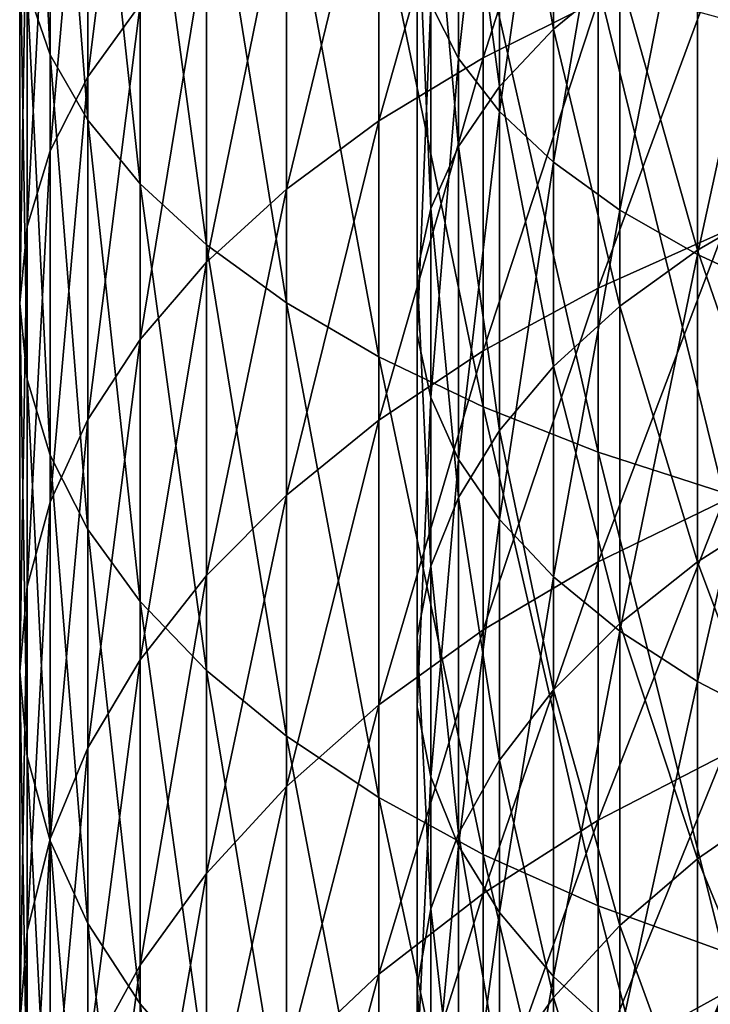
# Model space of a CAD drawing. Header units: metres. Extents: x -22 to 72, y -222 to 22.
# Tile 15 of 256: x -12 to -6.76, y -185.96 to -178.49. Entities that reach past the tile are written whole.
import ezdxf

# ---------------------------------------------------------------- set-up
doc = ezdxf.new("R2010")
doc.units = ezdxf.units.M
doc.layers.add('solid_509499_SW0002', color=7, linetype='CONTINUOUS')

msp = doc.modelspace()

# ---------------------------------------------------------------- linework, layer by layer
at = {"layer": 'solid_509499_SW0002'}
for points in [[(-11.769423, -178.753815, 285.503357), (-11.769423, -175.619156, 286.892151), (-11.942217, -175.182434, 285.812225)], [(-11.942217, -178.24733, 284.454346), (-11.769423, -178.753815, 285.503357), (-11.942217, -175.182434, 285.812225)], [(-11.483284, -179.250488, 286.532043), (-11.483284, -176.047424, 287.951172), (-11.769423, -175.619156, 286.892151)], [(-11.769423, -178.753815, 285.503357), (-11.483284, -179.250488, 286.532043), (-11.769423, -175.619156, 286.892151)], [(-8.67195, -178.782806, 285.563385), (-8.881438, -178.368988, 284.706329), (-8.67195, -175.64415, 286.953949)], [(-8.67195, -178.782806, 285.563385), (-8.67195, -175.64415, 286.953949), (-8.36079, -175.990387, 287.810089)], [(-11.483284, -178.920364, 278.844238), (-11.483284, -176.221329, 280.25824), (-11.086555, -175.739227, 279.259735)], [(-11.086555, -178.373932, 277.879456), (-11.483284, -178.920364, 278.844238), (-11.086555, -175.739227, 279.259735)], [(-7.951608, -178.559494, 278.207092), (-7.951608, -175.902939, 279.598816), (-8.36079, -176.287491, 280.395264)], [(-7.951608, -178.559494, 278.207092), (-7.449201, -178.147995, 277.480499), (-7.951608, -175.902939, 279.598816)], [(-8.36079, -179.184326, 286.39502), (-8.67195, -178.782806, 285.563385), (-8.36079, -175.990387, 287.810089)], [(-8.36079, -179.184326, 286.39502), (-8.36079, -175.990387, 287.810089), (-7.951608, -176.32196, 288.630005)], [(-11.086555, -179.73259, 287.530548), (-11.086555, -176.46312, 288.979065), (-11.483284, -176.047424, 287.951172)], [(-11.483284, -179.250488, 286.532043), (-11.086555, -179.73259, 287.530548), (-11.483284, -176.047424, 287.951172)], [(-8.485281, -178.776382, 273.075012), (-8.485281, -176.455338, 274.491974), (-7.61272, -176.065598, 273.803833)], [(-7.61272, -178.342422, 272.413879), (-8.485281, -178.776382, 273.075012), (-7.61272, -176.065598, 273.803833)], [(-11.769423, -179.483337, 279.838226), (-11.769423, -176.718002, 281.286926), (-11.483284, -176.221329, 280.25824)], [(-11.483284, -178.920364, 278.844238), (-11.769423, -179.483337, 279.838226), (-11.483284, -176.221329, 280.25824)], [(-8.36079, -178.995361, 278.976654), (-8.36079, -176.287491, 280.395264), (-8.67195, -176.689026, 281.226898)], [(-8.36079, -178.995361, 278.976654), (-7.951608, -178.559494, 278.207092), (-8.36079, -176.287491, 280.395264)], [(-7.951608, -179.568878, 287.191467), (-8.36079, -179.184326, 286.39502), (-7.951608, -176.32196, 288.630005)], [(-7.951608, -179.568878, 287.191467), (-7.951608, -176.32196, 288.630005), (-7.449201, -176.63501, 289.404114)], [(-10.583055, -180.195465, 288.489197), (-10.583055, -176.862244, 289.966003), (-11.086555, -176.46312, 288.979065)], [(-11.086555, -179.73259, 287.530548), (-10.583055, -180.195465, 288.489197), (-11.086555, -176.46312, 288.979065)], [(-9.276126, -179.255173, 273.804474), (-9.276126, -176.885361, 275.251221), (-8.485281, -176.455338, 274.491974)], [(-8.485281, -178.776382, 273.075012), (-9.276126, -179.255173, 273.804474), (-8.485281, -176.455338, 274.491974)], [(-8.67195, -179.450485, 279.780212), (-8.67195, -176.689026, 281.226898), (-8.881438, -177.102829, 282.083954)], [(-8.67195, -179.450485, 279.780212), (-8.36079, -178.995361, 278.976654), (-8.67195, -176.689026, 281.226898)], [(-7.449201, -179.931946, 287.94342), (-7.951608, -179.568878, 287.191467), (-7.449201, -176.63501, 289.404114)], [(-7.449201, -179.931946, 287.94342), (-7.449201, -176.63501, 289.404114), (-6.859458, -176.925873, 290.123322)], [(-11.942217, -180.057419, 280.851807), (-11.942217, -177.224503, 282.335938), (-11.769423, -176.718002, 281.286926)], [(-11.769423, -179.483337, 279.838226), (-11.942217, -180.057419, 280.851807), (-11.769423, -176.718002, 281.286926)], [(-9.977635, -180.634644, 289.398804), (-9.977635, -177.240936, 290.902405), (-10.583055, -176.862244, 289.966003)], [(-10.583055, -180.195465, 288.489197), (-9.977635, -180.634644, 289.398804), (-10.583055, -176.862244, 289.966003)], [(-9.977635, -179.774216, 274.595245), (-9.977635, -177.351501, 276.074249), (-9.276126, -176.885361, 275.251221)], [(-9.276126, -179.255173, 273.804474), (-9.977635, -179.774216, 274.595245), (-9.276126, -176.885361, 275.251221)], [(-6.859458, -180.269257, 288.642059), (-7.449201, -179.931946, 287.94342), (-6.859458, -176.925873, 290.123322)], [(-6.859458, -180.269257, 288.642059), (-6.859458, -176.925873, 290.123322), (-6.189295, -177.191116, 290.779205)], [(-8.881438, -179.91951, 280.608307), (-8.881438, -177.102829, 282.083954), (-8.986801, -177.524048, 282.95636)], [(-8.881438, -179.91951, 280.608307), (-8.67195, -179.450485, 279.780212), (-8.881438, -177.102829, 282.083954)], [(-6.189295, -180.576874, 289.279144), (-6.859458, -180.269257, 288.642059), (-6.189295, -177.191116, 290.779205)], [(-12, -180.63707, 281.875275), (-12, -177.735916, 283.395142), (-11.942217, -177.224503, 282.335938)], [(-11.942217, -180.057419, 280.851807), (-12, -180.63707, 281.875275), (-11.942217, -177.224503, 282.335938)], [(-9.276126, -181.045914, 290.25061), (-9.276126, -177.595551, 291.779297), (-9.977635, -177.240936, 290.902405)], [(-9.977635, -180.634644, 289.398804), (-9.276126, -181.045914, 290.25061), (-9.977635, -177.240936, 290.902405)], [(-10.583055, -180.328476, 275.439667), (-10.583055, -177.849304, 276.953156), (-9.977635, -177.351501, 276.074249)], [(-9.977635, -179.774216, 274.595245), (-10.583055, -180.328476, 275.439667), (-9.977635, -177.351501, 276.074249)], [(-6.189295, -179.847122, 274.706329), (-6.189295, -177.416992, 276.18988), (-6.859458, -177.765656, 276.805481)], [(-8.986801, -180.396942, 281.451294), (-8.986801, -177.524048, 282.95636), (-8.986801, -177.947769, 283.833923)], [(-8.986801, -180.396942, 281.451294), (-8.881438, -179.91951, 280.608307), (-8.986801, -177.524048, 282.95636)], [(-8.485281, -181.425308, 291.036377), (-8.485281, -177.922684, 292.588196), (-9.276126, -177.595551, 291.779297)], [(-9.276126, -181.045914, 290.25061), (-8.485281, -181.425308, 291.036377), (-9.276126, -177.595551, 291.779297)], [(-11.942217, -181.216736, 282.898712), (-11.942217, -178.24733, 284.454346), (-12, -177.735916, 283.395142)], [(-12, -180.63707, 281.875275), (-11.942217, -181.216736, 282.898712), (-12, -177.735916, 283.395142)], [(-6.859458, -180.235352, 275.297791), (-6.859458, -177.765656, 276.805481), (-7.449201, -178.147995, 277.480499)], [(-6.859458, -180.235352, 275.297791), (-6.189295, -179.847122, 274.706329), (-6.859458, -177.765656, 276.805481)], [(-11.086555, -180.912628, 276.329651), (-11.086555, -178.373932, 277.879456), (-10.583055, -177.849304, 276.953156)], [(-10.583055, -180.328476, 275.439667), (-11.086555, -180.912628, 276.329651), (-10.583055, -177.849304, 276.953156)], [(-8.986801, -180.877197, 282.299225), (-8.986801, -177.947769, 283.833923), (-8.881438, -178.368988, 284.706329)], [(-8.986801, -180.877197, 282.299225), (-8.986801, -180.396942, 281.451294), (-8.986801, -177.947769, 283.833923)], [(-7.61272, -181.769165, 291.748535), (-7.61272, -178.219177, 293.32135), (-8.485281, -177.922684, 292.588196)], [(-8.485281, -181.425308, 291.036377), (-7.61272, -181.769165, 291.748535), (-8.485281, -177.922684, 292.588196)], [(-7.61272, -180.523361, 270.877869), (-7.61272, -178.342422, 272.413879), (-6.666843, -177.957474, 271.827423)], [(-6.666843, -180.100845, 270.317841), (-7.61272, -180.523361, 270.877869), (-6.666843, -177.957474, 271.827423)], [(-7.449201, -180.661041, 275.94635), (-7.449201, -178.147995, 277.480499), (-7.951608, -178.559494, 278.207092)], [(-7.449201, -180.661041, 275.94635), (-6.859458, -180.235352, 275.297791), (-7.449201, -178.147995, 277.480499)], [(-11.769423, -181.790817, 283.912323), (-11.769423, -178.753815, 285.503357), (-11.942217, -178.24733, 284.454346)], [(-11.942217, -181.216736, 282.898712), (-11.769423, -181.790817, 283.912323), (-11.942217, -178.24733, 284.454346)], [(-6.666843, -182.074173, 292.38028), (-6.666843, -178.482178, 293.97171), (-7.61272, -178.219177, 293.32135)], [(-7.61272, -181.769165, 291.748535), (-6.666843, -182.074173, 292.38028), (-7.61272, -178.219177, 293.32135)], [(-11.483284, -181.521057, 277.256592), (-11.483284, -178.920364, 278.844238), (-11.086555, -178.373932, 277.879456)], [(-11.086555, -180.912628, 276.329651), (-11.483284, -181.521057, 277.256592), (-11.086555, -178.373932, 277.879456)], [(-8.881438, -181.354645, 283.142212), (-8.986801, -180.877197, 282.299225), (-8.881438, -178.368988, 284.706329)], [(-8.881438, -181.354645, 283.142212), (-8.881438, -178.368988, 284.706329), (-8.67195, -178.782806, 285.563385)], [(-8.485281, -180.999664, 271.509155), (-8.485281, -178.776382, 273.075012), (-7.61272, -178.342422, 272.413879)], [(-7.61272, -180.523361, 270.877869), (-8.485281, -180.999664, 271.509155), (-7.61272, -178.342422, 272.413879)], [(-7.951608, -181.119247, 276.644409), (-7.951608, -178.559494, 278.207092), (-8.36079, -178.995361, 278.976654)], [(-7.951608, -181.119247, 276.644409), (-7.449201, -180.661041, 275.94635), (-7.951608, -178.559494, 278.207092)], [(-11.483284, -182.353775, 284.906281), (-11.483284, -179.250488, 286.532043), (-11.769423, -178.753815, 285.503357)], [(-11.769423, -181.790817, 283.912323), (-11.483284, -182.353775, 284.906281), (-11.769423, -178.753815, 285.503357)], [(-9.276126, -181.525208, 272.205719), (-9.276126, -179.255173, 273.804474), (-8.485281, -178.776382, 273.075012)], [(-8.485281, -180.999664, 271.509155), (-9.276126, -181.525208, 272.205719), (-8.485281, -178.776382, 273.075012)], [(-8.67195, -181.823669, 283.970337), (-8.881438, -181.354645, 283.142212), (-8.67195, -178.782806, 285.563385)], [(-8.67195, -181.823669, 283.970337), (-8.67195, -178.782806, 285.563385), (-8.36079, -179.184326, 286.39502)], [(-11.769423, -182.147888, 278.211578), (-11.769423, -179.483337, 279.838226), (-11.483284, -178.920364, 278.844238)], [(-11.483284, -181.521057, 277.256592), (-11.769423, -182.147888, 278.211578), (-11.483284, -178.920364, 278.844238)], [(-8.36079, -181.604553, 277.383789), (-8.36079, -178.995361, 278.976654), (-8.67195, -179.450485, 279.780212)], [(-8.36079, -181.604553, 277.383789), (-7.951608, -181.119247, 276.644409), (-8.36079, -178.995361, 278.976654)], [(-8.36079, -182.278793, 284.773865), (-8.67195, -181.823669, 283.970337), (-8.36079, -179.184326, 286.39502)], [(-8.36079, -182.278793, 284.773865), (-8.36079, -179.184326, 286.39502), (-7.951608, -179.568878, 287.191467)], [(-11.086555, -182.900223, 285.871063), (-11.086555, -179.73259, 287.530548), (-11.483284, -179.250488, 286.532043)], [(-11.483284, -182.353775, 284.906281), (-11.086555, -182.900223, 285.871063), (-11.483284, -179.250488, 286.532043)], [(-9.977635, -182.094894, 272.960785), (-9.977635, -179.774216, 274.595245), (-9.276126, -179.255173, 273.804474)], [(-9.276126, -181.525208, 272.205719), (-9.977635, -182.094894, 272.960785), (-9.276126, -179.255173, 273.804474)], [(-8.67195, -182.111313, 278.155823), (-8.67195, -179.450485, 279.780212), (-8.881438, -179.91951, 280.608307)], [(-8.67195, -182.111313, 278.155823), (-8.36079, -181.604553, 277.383789), (-8.67195, -179.450485, 279.780212)], [(-11.942217, -182.787094, 279.185394), (-11.942217, -180.057419, 280.851807), (-11.769423, -179.483337, 279.838226)], [(-11.769423, -182.147888, 278.211578), (-11.942217, -182.787094, 279.185394), (-11.769423, -179.483337, 279.838226)], [(-7.951608, -182.714661, 285.543457), (-8.36079, -182.278793, 284.773865), (-7.951608, -179.568878, 287.191467)], [(-7.951608, -182.714661, 285.543457), (-7.951608, -179.568878, 287.191467), (-7.449201, -179.931946, 287.94342)], [(-10.583055, -183.42485, 286.797394), (-10.583055, -180.195465, 288.489197), (-11.086555, -179.73259, 287.530548)], [(-11.086555, -182.900223, 285.871063), (-10.583055, -183.42485, 286.797394), (-11.086555, -179.73259, 287.530548)], [(-10.583055, -182.703247, 273.76712), (-10.583055, -180.328476, 275.439667), (-9.977635, -179.774216, 274.595245)], [(-9.977635, -182.094894, 272.960785), (-10.583055, -182.703247, 273.76712), (-9.977635, -179.774216, 274.595245)], [(-6.189295, -182.174927, 273.066864), (-6.189295, -179.847122, 274.706329), (-6.859458, -180.235352, 275.297791)], [(-8.881438, -182.633545, 278.951477), (-8.881438, -179.91951, 280.608307), (-8.986801, -180.396942, 281.451294)], [(-8.881438, -182.633545, 278.951477), (-8.67195, -182.111313, 278.155823), (-8.881438, -179.91951, 280.608307)], [(-7.449201, -183.12616, 286.27002), (-7.951608, -182.714661, 285.543457), (-7.449201, -179.931946, 287.94342)], [(-7.449201, -183.12616, 286.27002), (-7.449201, -179.931946, 287.94342), (-6.859458, -180.269257, 288.642059)], [(-12, -183.43251, 280.168701), (-12, -180.63707, 281.875275), (-11.942217, -180.057419, 280.851807)], [(-11.942217, -182.787094, 279.185394), (-12, -183.43251, 280.168701), (-11.942217, -180.057419, 280.851807)], [(-7.61272, -182.59906, 269.202332), (-7.61272, -180.523361, 270.877869), (-6.666843, -180.100845, 270.317841)], [(-6.666843, -182.140793, 268.671204), (-7.61272, -182.59906, 269.202332), (-6.666843, -180.100845, 270.317841)], [(-9.977635, -183.922638, 287.67627), (-9.977635, -180.634644, 289.398804), (-10.583055, -180.195465, 288.489197)], [(-10.583055, -183.42485, 286.797394), (-9.977635, -183.922638, 287.67627), (-10.583055, -180.195465, 288.489197)], [(-6.859458, -182.601028, 273.631653), (-6.859458, -180.235352, 275.297791), (-7.449201, -180.661041, 275.94635)], [(-6.859458, -183.508499, 286.945068), (-7.449201, -183.12616, 286.27002), (-6.859458, -180.269257, 288.642059)], [(-6.859458, -182.601028, 273.631653), (-6.189295, -182.174927, 273.066864), (-6.859458, -180.235352, 275.297791)], [(-6.859458, -183.508499, 286.945068), (-6.859458, -180.269257, 288.642059), (-6.189295, -180.576874, 289.279144)], [(-11.086555, -183.344421, 274.616943), (-11.086555, -180.912628, 276.329651), (-10.583055, -180.328476, 275.439667)], [(-10.583055, -182.703247, 273.76712), (-11.086555, -183.344421, 274.616943), (-10.583055, -180.328476, 275.439667)], [(-8.986801, -183.165146, 279.761383), (-8.986801, -180.396942, 281.451294), (-8.986801, -180.877197, 282.299225)], [(-8.986801, -183.165146, 279.761383), (-8.881438, -182.633545, 278.951477), (-8.986801, -180.396942, 281.451294)], [(-8.485281, -183.115677, 269.801117), (-8.485281, -180.999664, 271.509155), (-7.61272, -180.523361, 270.877869)], [(-7.61272, -182.59906, 269.202332), (-8.485281, -183.115677, 269.801117), (-7.61272, -180.523361, 270.877869)], [(-6.189295, -183.857162, 287.560669), (-6.859458, -183.508499, 286.945068), (-6.189295, -180.576874, 289.279144)], [(-11.942217, -184.077942, 281.152008), (-11.942217, -181.216736, 282.898712), (-12, -180.63707, 281.875275)], [(-12, -183.43251, 280.168701), (-11.942217, -184.077942, 281.152008), (-12, -180.63707, 281.875275)], [(-9.276126, -184.388794, 288.499329), (-9.276126, -181.045914, 290.25061), (-9.977635, -180.634644, 289.398804)], [(-9.977635, -183.922638, 287.67627), (-9.276126, -184.388794, 288.499329), (-9.977635, -180.634644, 289.398804)], [(-7.449201, -183.068283, 274.250946), (-7.449201, -180.661041, 275.94635), (-7.951608, -181.119247, 276.644409)], [(-7.449201, -183.068283, 274.250946), (-6.859458, -182.601028, 273.631653), (-7.449201, -180.661041, 275.94635)], [(-8.986801, -183.69989, 280.57605), (-8.986801, -180.877197, 282.299225), (-8.881438, -181.354645, 283.142212)], [(-8.986801, -183.69989, 280.57605), (-8.986801, -183.165146, 279.761383), (-8.986801, -180.877197, 282.299225)], [(-11.483284, -184.012222, 275.502075), (-11.483284, -181.521057, 277.256592), (-11.086555, -180.912628, 276.329651)], [(-11.086555, -183.344421, 274.616943), (-11.483284, -184.012222, 275.502075), (-11.086555, -180.912628, 276.329651)], [(-9.276126, -183.685684, 270.461761), (-9.276126, -181.525208, 272.205719), (-8.485281, -180.999664, 271.509155)], [(-8.485281, -183.115677, 269.801117), (-9.276126, -183.685684, 270.461761), (-8.485281, -180.999664, 271.509155)], [(-8.485281, -184.818817, 289.258575), (-8.485281, -181.425308, 291.036377), (-9.276126, -181.045914, 290.25061)], [(-9.276126, -184.388794, 288.499329), (-8.485281, -184.818817, 289.258575), (-9.276126, -181.045914, 290.25061)], [(-7.951608, -183.571198, 274.917511), (-7.951608, -181.119247, 276.644409), (-8.36079, -181.604553, 277.383789)], [(-7.951608, -183.571198, 274.917511), (-7.449201, -183.068283, 274.250946), (-7.951608, -181.119247, 276.644409)], [(-11.769423, -184.717148, 282.125854), (-11.769423, -181.790817, 283.912323), (-11.942217, -181.216736, 282.898712)], [(-11.942217, -184.077942, 281.152008), (-11.769423, -184.717148, 282.125854), (-11.942217, -181.216736, 282.898712)], [(-8.881438, -184.231491, 281.385956), (-8.986801, -183.69989, 280.57605), (-8.881438, -181.354645, 283.142212)], [(-8.881438, -184.231491, 281.385956), (-8.881438, -181.354645, 283.142212), (-8.67195, -181.823669, 283.970337)], [(-7.61272, -185.208557, 289.946686), (-7.61272, -181.769165, 291.748535), (-8.485281, -181.425308, 291.036377)], [(-8.485281, -184.818817, 289.258575), (-7.61272, -185.208557, 289.946686), (-8.485281, -181.425308, 291.036377)], [(-11.769423, -184.700226, 276.413971), (-11.769423, -182.147888, 278.211578), (-11.483284, -181.521057, 277.256592)], [(-11.483284, -184.012222, 275.502075), (-11.769423, -184.700226, 276.413971), (-11.483284, -181.521057, 277.256592)], [(-9.977635, -184.303589, 271.177917), (-9.977635, -182.094894, 272.960785), (-9.276126, -181.525208, 272.205719)], [(-9.276126, -183.685684, 270.461761), (-9.977635, -184.303589, 271.177917), (-9.276126, -181.525208, 272.205719)], [(-8.36079, -184.103867, 275.623535), (-8.36079, -181.604553, 277.383789), (-8.67195, -182.111313, 278.155823)], [(-8.36079, -184.103867, 275.623535), (-7.951608, -183.571198, 274.917511), (-8.36079, -181.604553, 277.383789)], [(-6.666843, -185.554276, 290.557098), (-6.666843, -182.074173, 292.38028), (-7.61272, -181.769165, 291.748535)], [(-7.61272, -185.208557, 289.946686), (-6.666843, -185.554276, 290.557098), (-7.61272, -181.769165, 291.748535)], [(-11.483284, -185.343979, 283.080841), (-11.483284, -182.353775, 284.906281), (-11.769423, -181.790817, 283.912323)], [(-11.769423, -184.717148, 282.125854), (-11.483284, -185.343979, 283.080841), (-11.769423, -181.790817, 283.912323)], [(-8.67195, -184.753723, 282.18158), (-8.881438, -184.231491, 281.385956), (-8.67195, -181.823669, 283.970337)], [(-8.67195, -184.753723, 282.18158), (-8.67195, -181.823669, 283.970337), (-8.36079, -182.278793, 284.773865)], [(-11.942217, -185.401825, 277.343872), (-11.942217, -182.787094, 279.185394), (-11.769423, -182.147888, 278.211578)], [(-11.769423, -184.700226, 276.413971), (-11.942217, -185.401825, 277.343872), (-11.769423, -182.147888, 278.211578)], [(-10.583055, -184.963425, 271.942688), (-10.583055, -182.703247, 273.76712), (-9.977635, -182.094894, 272.960785)], [(-9.977635, -184.303589, 271.177917), (-10.583055, -184.963425, 271.942688), (-9.977635, -182.094894, 272.960785)], [(-8.67195, -184.66008, 276.360748), (-8.67195, -182.111313, 278.155823), (-8.881438, -182.633545, 278.951477)], [(-8.67195, -184.66008, 276.360748), (-8.36079, -184.103867, 275.623535), (-8.67195, -182.111313, 278.155823)], [(-7.61272, -184.560608, 267.394531), (-7.61272, -182.59906, 269.202332), (-6.666843, -182.140793, 268.671204)], [(-6.666843, -184.068558, 266.894531), (-7.61272, -184.560608, 267.394531), (-6.666843, -182.140793, 268.671204)], [(-6.189295, -184.390396, 271.278534), (-6.189295, -182.174927, 273.066864), (-6.859458, -182.601028, 273.631653)], [(-8.36079, -185.260468, 282.953613), (-8.67195, -184.753723, 282.18158), (-8.36079, -182.278793, 284.773865)], [(-8.36079, -185.260468, 282.953613), (-8.36079, -182.278793, 284.773865), (-7.951608, -182.714661, 285.543457)], [(-11.086555, -185.952393, 284.007782), (-11.086555, -182.900223, 285.871063), (-11.483284, -182.353775, 284.906281)], [(-11.483284, -185.343979, 283.080841), (-11.086555, -185.952393, 284.007782), (-11.483284, -182.353775, 284.906281)], [(-8.485281, -185.115326, 267.958191), (-8.485281, -183.115677, 269.801117), (-7.61272, -182.59906, 269.202332)], [(-7.61272, -184.560608, 267.394531), (-8.485281, -185.115326, 267.958191), (-7.61272, -182.59906, 269.202332)], [(-8.881438, -185.233276, 277.120483), (-8.881438, -182.633545, 278.951477), (-8.986801, -183.165146, 279.761383)], [(-8.881438, -185.233276, 277.120483), (-8.67195, -184.66008, 276.360748), (-8.881438, -182.633545, 278.951477)], [(-6.859458, -184.852554, 271.814209), (-6.859458, -182.601028, 273.631653), (-7.449201, -183.068283, 274.250946)], [(-6.859458, -184.852554, 271.814209), (-6.189295, -184.390396, 271.278534), (-6.859458, -182.601028, 273.631653)], [(-11.086555, -185.658859, 272.748718), (-11.086555, -183.344421, 274.616943), (-10.583055, -182.703247, 273.76712)], [(-10.583055, -184.963425, 271.942688), (-11.086555, -185.658859, 272.748718), (-10.583055, -182.703247, 273.76712)], [(-7.951608, -185.745789, 283.693024), (-8.36079, -185.260468, 282.953613), (-7.951608, -182.714661, 285.543457)], [(-7.951608, -185.745789, 283.693024), (-7.951608, -182.714661, 285.543457), (-7.449201, -183.12616, 286.27002)], [(-12, -186.110229, 278.282806), (-12, -183.43251, 280.168701), (-11.942217, -182.787094, 279.185394)], [(-11.942217, -185.401825, 277.343872), (-12, -186.110229, 278.282806), (-11.942217, -182.787094, 279.185394)], [(-10.583055, -186.53656, 284.897766), (-10.583055, -183.42485, 286.797394), (-11.086555, -182.900223, 285.871063)], [(-11.086555, -185.952393, 284.007782), (-10.583055, -186.53656, 284.897766), (-11.086555, -182.900223, 285.871063)], [(-9.276126, -185.727356, 268.580109), (-9.276126, -183.685684, 270.461761), (-8.485281, -183.115677, 269.801117)], [(-8.485281, -185.115326, 267.958191), (-9.276126, -185.727356, 268.580109), (-8.485281, -183.115677, 269.801117)], [(-7.449201, -185.359344, 272.401581), (-7.449201, -183.068283, 274.250946), (-7.951608, -183.571198, 274.917511)], [(-7.449201, -185.359344, 272.401581), (-6.859458, -184.852554, 271.814209), (-7.449201, -183.068283, 274.250946)], [(-8.986801, -185.816772, 277.89386), (-8.986801, -183.165146, 279.761383), (-8.986801, -183.69989, 280.57605)], [(-8.986801, -185.816772, 277.89386), (-8.881438, -185.233276, 277.120483), (-8.986801, -183.165146, 279.761383)], [(-7.449201, -186.203979, 284.391083), (-7.951608, -185.745789, 283.693024), (-7.449201, -183.12616, 286.27002)], [(-7.449201, -186.203979, 284.391083), (-7.449201, -183.12616, 286.27002), (-6.859458, -183.508499, 286.945068)], [(-11.483284, -186.383179, 273.588226), (-11.483284, -184.012222, 275.502075), (-11.086555, -183.344421, 274.616943)], [(-11.086555, -185.658859, 272.748718), (-11.483284, -186.383179, 273.588226), (-11.086555, -183.344421, 274.616943)], [(-11.942217, -186.818649, 279.221741), (-11.942217, -184.077942, 281.152008), (-12, -183.43251, 280.168701)], [(-12, -186.110229, 278.282806), (-11.942217, -186.818649, 279.221741), (-12, -183.43251, 280.168701)], [(-9.977635, -187.09082, 285.742188), (-9.977635, -183.922638, 287.67627), (-10.583055, -183.42485, 286.797394)], [(-10.583055, -186.53656, 284.897766), (-9.977635, -187.09082, 285.742188), (-10.583055, -183.42485, 286.797394)], [(-6.859458, -186.629684, 285.039642), (-7.449201, -186.203979, 284.391083), (-6.859458, -183.508499, 286.945068)], [(-6.859458, -186.629684, 285.039642), (-6.859458, -183.508499, 286.945068), (-6.189295, -183.857162, 287.560669)], [(-7.951608, -185.904816, 273.033783), (-7.951608, -183.571198, 274.917511), (-8.36079, -184.103867, 275.623535)], [(-7.951608, -185.904816, 273.033783), (-7.449201, -185.359344, 272.401581), (-7.951608, -183.571198, 274.917511)], [(-9.977635, -186.390823, 269.254272), (-9.977635, -184.303589, 271.177917), (-9.276126, -183.685684, 270.461761)], [(-9.276126, -185.727356, 268.580109), (-9.977635, -186.390823, 269.254272), (-9.276126, -183.685684, 270.461761)], [(-8.986801, -186.403702, 278.671783), (-8.986801, -183.69989, 280.57605), (-8.881438, -184.231491, 281.385956)], [(-8.986801, -186.403702, 278.671783), (-8.986801, -185.816772, 277.89386), (-8.986801, -183.69989, 280.57605)], [(-6.189295, -187.017899, 285.631104), (-6.859458, -186.629684, 285.039642), (-6.189295, -183.857162, 287.560669)], [(-9.276126, -187.609848, 286.532928), (-9.276126, -184.388794, 288.499329), (-9.977635, -183.922638, 287.67627)], [(-9.977635, -187.09082, 285.742188), (-9.276126, -187.609848, 286.532928), (-9.977635, -183.922638, 287.67627)], [(-11.769423, -187.12941, 274.453125), (-11.769423, -184.700226, 276.413971), (-11.483284, -184.012222, 275.502075)], [(-11.483284, -186.383179, 273.588226), (-11.769423, -187.12941, 274.453125), (-11.483284, -184.012222, 275.502075)], [(-11.769423, -187.520233, 280.151642), (-11.769423, -184.717148, 282.125854), (-11.942217, -184.077942, 281.152008)], [(-11.942217, -186.818649, 279.221741), (-11.769423, -187.520233, 280.151642), (-11.942217, -184.077942, 281.152008)], [(-7.61272, -186.399597, 265.462189), (-7.61272, -184.560608, 267.394531), (-6.666843, -184.068558, 266.894531)], [(-6.666843, -185.87587, 264.995453), (-7.61272, -186.399597, 265.462189), (-6.666843, -184.068558, 266.894531)], [(-8.36079, -186.48259, 273.70343), (-8.36079, -184.103867, 275.623535), (-8.67195, -184.66008, 276.360748)], [(-8.36079, -186.48259, 273.70343), (-7.951608, -185.904816, 273.033783), (-8.36079, -184.103867, 275.623535)], [(-8.881438, -186.987183, 279.445129), (-8.986801, -186.403702, 278.671783), (-8.881438, -184.231491, 281.385956)], [(-8.881438, -186.987183, 279.445129), (-8.881438, -184.231491, 281.385956), (-8.67195, -184.753723, 282.18158)], [(-10.583055, -187.099319, 269.974213), (-10.583055, -184.963425, 271.942688), (-9.977635, -184.303589, 271.177917)], [(-9.977635, -186.390823, 269.254272), (-10.583055, -187.099319, 269.974213), (-9.977635, -184.303589, 271.177917)], [(-8.485281, -188.088654, 287.26239), (-8.485281, -184.818817, 289.258575), (-9.276126, -184.388794, 288.499329)], [(-9.276126, -187.609848, 286.532928), (-8.485281, -188.088654, 287.26239), (-9.276126, -184.388794, 288.499329)], [(-6.189295, -186.484024, 269.348999), (-6.189295, -184.390396, 271.278534), (-6.859458, -184.852554, 271.814209)], [(-8.485281, -186.990021, 265.988312), (-8.485281, -185.115326, 267.958191), (-7.61272, -184.560608, 267.394531)], [(-7.61272, -186.399597, 265.462189), (-8.485281, -186.990021, 265.988312), (-7.61272, -184.560608, 267.394531)], [(-8.67195, -187.085861, 274.402649), (-8.67195, -184.66008, 276.360748), (-8.881438, -185.233276, 277.120483)], [(-8.67195, -187.085861, 274.402649), (-8.36079, -186.48259, 273.70343), (-8.67195, -184.66008, 276.360748)], [(-11.942217, -187.890366, 275.335083), (-11.942217, -185.401825, 277.343872), (-11.769423, -184.700226, 276.413971)], [(-11.769423, -187.12941, 274.453125), (-11.942217, -187.890366, 275.335083), (-11.769423, -184.700226, 276.413971)], [(-11.483284, -188.208237, 281.063538), (-11.483284, -185.343979, 283.080841), (-11.769423, -184.717148, 282.125854)], [(-11.769423, -187.520233, 280.151642), (-11.483284, -188.208237, 281.063538), (-11.769423, -184.717148, 282.125854)], [(-8.67195, -187.560394, 280.204865), (-8.881438, -186.987183, 279.445129), (-8.67195, -184.753723, 282.18158)], [(-8.67195, -187.560394, 280.204865), (-8.67195, -184.753723, 282.18158), (-8.36079, -185.260468, 282.953613)], [(-7.61272, -188.522614, 287.923553), (-7.61272, -185.208557, 289.946686), (-8.485281, -184.818817, 289.258575)], [(-8.485281, -188.088654, 287.26239), (-7.61272, -188.522614, 287.923553), (-8.485281, -184.818817, 289.258575)], [(-6.859458, -186.98027, 269.853241), (-6.859458, -184.852554, 271.814209), (-7.449201, -185.359344, 272.401581)], [(-6.859458, -186.98027, 269.853241), (-6.189295, -186.484024, 269.348999), (-6.859458, -184.852554, 271.814209)], [(-11.086555, -187.846024, 270.732971), (-11.086555, -185.658859, 272.748718), (-10.583055, -184.963425, 271.942688)], [(-10.583055, -187.099319, 269.974213), (-11.086555, -187.846024, 270.732971), (-10.583055, -184.963425, 271.942688)], [(-9.276126, -187.641464, 266.568817), (-9.276126, -185.727356, 268.580109), (-8.485281, -185.115326, 267.958191)], [(-8.485281, -186.990021, 265.988312), (-9.276126, -187.641464, 266.568817), (-8.485281, -185.115326, 267.958191)], [(-6.666843, -188.907547, 288.51001), (-6.666843, -185.554276, 290.557098), (-7.61272, -185.208557, 289.946686)], [(-7.61272, -188.522614, 287.923553), (-6.666843, -188.907547, 288.51001), (-7.61272, -185.208557, 289.946686)], [(-8.881438, -187.707565, 275.12323), (-8.881438, -185.233276, 277.120483), (-8.986801, -185.816772, 277.89386)], [(-8.881438, -187.707565, 275.12323), (-8.67195, -187.085861, 274.402649), (-8.881438, -185.233276, 277.120483)], [(-8.36079, -188.116592, 280.942078), (-8.67195, -187.560394, 280.204865), (-8.36079, -185.260468, 282.953613)], [(-8.36079, -188.116592, 280.942078), (-8.36079, -185.260468, 282.953613), (-7.951608, -185.745789, 283.693024)], [(-11.086555, -188.876053, 281.948669), (-11.086555, -185.952393, 284.007782), (-11.483284, -185.343979, 283.080841)], [(-11.483284, -188.208237, 281.063538), (-11.086555, -188.876053, 281.948669), (-11.483284, -185.343979, 283.080841)], [(-7.449201, -187.524429, 270.406189), (-7.449201, -185.359344, 272.401581), (-7.951608, -185.904816, 273.033783)], [(-7.449201, -187.524429, 270.406189), (-6.859458, -186.98027, 269.853241), (-7.449201, -185.359344, 272.401581)], [(-12, -188.658737, 276.225647), (-12, -186.110229, 278.282806), (-11.942217, -185.401825, 277.343872)], [(-11.942217, -187.890366, 275.335083), (-12, -188.658737, 276.225647), (-11.942217, -185.401825, 277.343872)], [(-11.483284, -188.623749, 271.523254), (-11.483284, -186.383179, 273.588226), (-11.086555, -185.658859, 272.748718)], [(-11.086555, -187.846024, 270.732971), (-11.483284, -188.623749, 271.523254), (-11.086555, -185.658859, 272.748718)], [(-9.977635, -188.347641, 267.19812), (-9.977635, -186.390823, 269.254272), (-9.276126, -185.727356, 268.580109)], [(-9.276126, -187.641464, 266.568817), (-9.977635, -188.347641, 267.19812), (-9.276126, -185.727356, 268.580109)], [(-7.951608, -188.649277, 281.648102), (-8.36079, -188.116592, 280.942078), (-7.951608, -185.745789, 283.693024)], [(-7.951608, -188.649277, 281.648102), (-7.951608, -185.745789, 283.693024), (-7.449201, -186.203979, 284.391083)], [(-8.986801, -188.340439, 275.85672), (-8.986801, -185.816772, 277.89386), (-8.986801, -186.403702, 278.671783)], [(-8.986801, -188.340439, 275.85672), (-8.881438, -187.707565, 275.12323), (-8.986801, -185.816772, 277.89386)], [(-7.61272, -188.108139, 263.413574), (-7.61272, -186.399597, 265.462189), (-6.666843, -185.87587, 264.995453)], [(-6.666843, -187.554977, 262.982147), (-7.61272, -188.108139, 263.413574), (-6.666843, -185.87587, 264.995453)], [(-10.583055, -189.517212, 282.798492), (-10.583055, -186.53656, 284.897766), (-11.086555, -185.952393, 284.007782)], [(-11.086555, -188.876053, 281.948669), (-10.583055, -189.517212, 282.798492), (-11.086555, -185.952393, 284.007782)], [(-7.951608, -188.110123, 271.001343), (-7.951608, -185.904816, 273.033783), (-8.36079, -186.48259, 273.70343)], [(-7.951608, -188.110123, 271.001343), (-7.449201, -187.524429, 270.406189), (-7.951608, -185.904816, 273.033783)]]:
    msp.add_3dface(points, dxfattribs=at)

doc.saveas('drawing.dxf')
